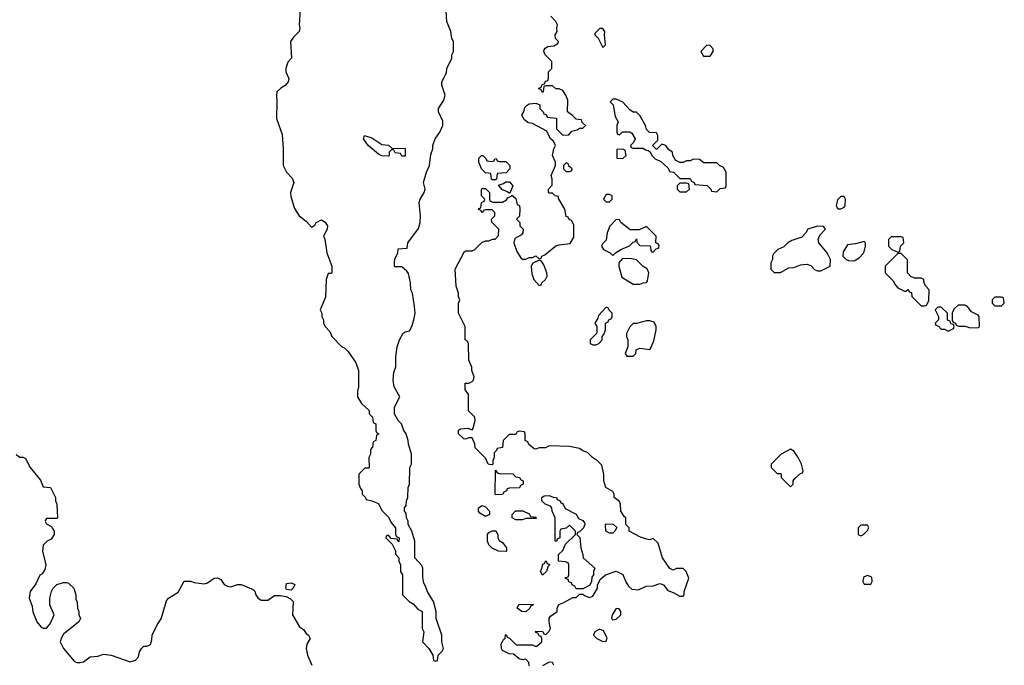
# Model space of a CAD drawing. Header units: inches. Extents: x 2789275 to 2951659, y 860290 to 1033804.
# Tile 101 of 256: x 2881569 to 2887446, y 965170 to 969020. Entities that reach past the tile are written whole.
import ezdxf

# ---------------------------------------------------------------- set-up
doc = ezdxf.new("R2010")
doc.units = ezdxf.units.IN
doc.header["$MEASUREMENT"] = 0
doc.layers.add('C8986', color=7, linetype='Continuous')

msp = doc.modelspace()

# ---------------------------------------------------------------- linework, layer by layer
at = {"layer": 'C8986', "color": 2}
for points, elevation in [([(2883244.7, 969110), (2883238, 968990), (2883242, 968970), (2883238, 968950), (2883203.5, 968916.5), (2883186, 968890), (2883192, 968790), (2883170, 968766), (2883158, 968730), (2883158, 968710), (2883176, 968670), (2883171, 968650), (2883153.2, 968626.8), (2883127.5, 968612.5), (2883104.7, 968590), (2883101, 968570), (2883104.7, 968530), (2883102, 968430), (2883135.3, 968335.3), (2883142, 968250), (2883142, 968150), (2883162, 968110), (2883195.3, 968075.3), (2883204.7, 968050), (2883184.7, 967990), (2883186.4, 967966.4), (2883210, 967894), (2883238, 967850), (2883278, 967818), (2883310, 967782), (2883330, 967794), (2883338, 967810), (2883370, 967826), (2883393.2, 967813.2), (2883406, 967790), (2883404.7, 967770), (2883382, 967730), (2883390.9, 967710.9), (2883402, 967630), (2883432, 967550), (2883432, 967510), (2883430, 967506), (2883410, 967506), (2883398, 967470), (2883395.3, 967364.7), (2883362, 967290), (2883372, 967270), (2883372, 967250), (2883382, 967230), (2883382, 967210), (2883392, 967190), (2883419.8, 967159.8), (2883432, 967130), (2883490, 967072), (2883510, 967062), (2883530, 967042), (2883574.4, 966974.4), (2883591.6, 966928.4), (2883592, 966830), (2883585.4, 966805.4), (2883584.7, 966770), (2883610, 966732), (2883654, 966690), (2883654, 966670), (2883674, 966650), (2883678, 966618), (2883694, 966610), (2883694, 966570), (2883698, 966558), (2883712, 966550), (2883698, 966542), (2883694, 966510), (2883678, 966502), (2883674, 966470), (2883663.6, 966456.4), (2883662, 966430), (2883652, 966410), (2883654, 966350), (2883650, 966346), (2883630, 966346), (2883594, 966310), (2883594, 966250), (2883603.6, 966223.6), (2883614, 966210), (2883614, 966190), (2883634, 966170), (2883638, 966158), (2883671.6, 966151.6), (2883710, 966134), (2883730, 966094), (2883770, 966054), (2883783.6, 966023.6), (2883812, 965990), (2883812.7, 965952.7), (2883818, 965938), (2883834, 965930), (2883832.7, 965907.3), (2883827.3, 965907.3), (2883822, 965922), (2883786, 965926), (2883770, 965946), (2883758, 965942), (2883754, 965930), (2883792.7, 965892.7), (2883811.6, 965851.6), (2883812.7, 965832.7), (2883831.1, 965811.1), (2883832, 965790), (2883842, 965770), (2883842, 965730), (2883854, 965710), (2883854, 965590), (2883894, 965550), (2883916.9, 965536.9), (2883945.4, 965505.4), (2883972, 965490), (2883972, 965390), (2883982, 965370), (2883974, 965310), (2884012, 965270), (2884034, 965230), (2884038, 965198), (2884050, 965194), (2884062, 965198), (2884066, 965230), (2884090, 965254), (2884098, 965270), (2884088, 965310), (2884088, 965350), (2884055.3, 965450), (2884054, 965490), (2884039, 965550), (2884004.7, 965604.7), (2883990, 965646), (2883980.4, 965660.4), (2883974.6, 965694.6), (2883975.3, 965750), (2883970, 965766), (2883928, 965810), (2883928, 965910), (2883908.7, 965970), (2883888.7, 966010), (2883888, 966030), (2883878, 966050), (2883876.4, 966076.4), (2883866, 966090), (2883866, 966110), (2883876.4, 966123.6), (2883878, 966150), (2883886, 966170), (2883888, 966230), (2883895.3, 966250), (2883898, 966350), (2883908, 966370), (2883908, 966430), (2883888.9, 966488.9), (2883888.7, 966510), (2883875.3, 966550), (2883862, 966570), (2883848, 966610), (2883828, 966630), (2883806, 966670), (2883806, 966710), (2883838, 966770), (2883804, 966830), (2883799, 966870), (2883803.1, 966916.9), (2883814, 966950), (2883814, 967010), (2883822, 967070), (2883835.3, 967110), (2883858, 967150), (2883870, 967158), (2883895.3, 967164.7), (2883908.9, 967191.1), (2883922, 967230), (2883929, 967270), (2883925.2, 967310), (2883913.2, 967390), (2883904, 967410), (2883902, 967450), (2883890, 967506), (2883880.4, 967520.4), (2883850, 967546), (2883810, 967546), (2883806, 967550), (2883806, 967570), (2883808.4, 967591.6), (2883826, 967630), (2883827.3, 967652.7), (2883882, 967658), (2883886, 967690), (2883950, 967774), (2883959.3, 967810), (2883960.9, 967850), (2883954, 967930), (2883959, 967950), (2883984, 967990), (2883989, 968010), (2883979, 968050), (2883997.2, 968110), (2884015.3, 968150), (2884023.1, 968216.9), (2884035.3, 968250), (2884034, 968270), (2884049.5, 968310.5), (2884077.2, 968350), (2884094, 968390), (2884094.6, 968414.6), (2884068.7, 968470), (2884069, 968490), (2884100.2, 968539.8), (2884108.7, 968570), (2884089.2, 968629.2), (2884089, 968650), (2884116.4, 968703.6), (2884118, 968730), (2884148, 968790), (2884148.9, 968811.1), (2884158, 968830), (2884158, 968890), (2884148.9, 968908.9), (2884142, 968950), (2884119, 969010), (2884115.3, 969070)], 6), ([(2884610, 965166), (2884607.3, 965187.3), (2884590, 965206), (2884570, 965202), (2884550, 965208), (2884516.4, 965236.4), (2884490, 965238), (2884450, 965258), (2884444, 965270), (2884443.1, 965296.9), (2884456.4, 965323.6), (2884467.3, 965332.7), (2884468.4, 965351.6), (2884472.7, 965352.7), (2884478, 965338), (2884492.7, 965332.7), (2884532.7, 965292.7), (2884630, 965292), (2884643.6, 965283.6), (2884656.4, 965283.6), (2884686, 965310), (2884686, 965330), (2884682, 965342), (2884670, 965346), (2884662, 965362), (2884650, 965366), (2884647.3, 965372.7), (2884691.6, 965371.6), (2884698, 965358), (2884710, 965354), (2884730, 965374), (2884738, 965390), (2884728.7, 965430), (2884728.9, 965451.1), (2884736.4, 965463.6), (2884778, 965490), (2884778, 965510), (2884787.3, 965532.7), (2884816.4, 965543.6), (2884870, 965574), (2884890, 965574), (2884910, 965594), (2884930, 965594), (2884943.6, 965583.6), (2884970, 965574), (2884990, 965582), (2885018, 965630), (2885018, 965650), (2885036.4, 965683.6), (2885066, 965710), (2885130, 965731.3), (2885170, 965712), (2885187.1, 965667.1), (2885202, 965642), (2885223.6, 965623.6), (2885260.4, 965619.6), (2885310, 965642), (2885350, 965644.7), (2885390, 965658), (2885410.8, 965650.8), (2885436.9, 965616.9), (2885470, 965604.7), (2885510, 965582), (2885530, 965582), (2885535.3, 965590), (2885535.3, 965610), (2885562, 965690), (2885548, 965730), (2885530, 965748), (2885490, 965748), (2885470, 965738), (2885450, 965748), (2885406, 965810), (2885379, 965899), (2885350, 965926), (2885330, 965918), (2885310, 965922), (2885274.6, 965934.6), (2885206, 965970), (2885206, 965990), (2885186, 966010), (2885186, 966050), (2885176.4, 966056.4), (2885158, 966090), (2885155.3, 966130), (2885150, 966146), (2885118, 966170), (2885118, 966190), (2885110, 966206), (2885068, 966230), (2885055.3, 966270), (2885055.3, 966310), (2885043.1, 966363.1), (2885018, 966390), (2884988.9, 966408.9), (2884959, 966439), (2884930, 966448.7), (2884910, 966462), (2884850, 966475.3), (2884730, 966478), (2884707.3, 966467.3), (2884670, 966466), (2884650, 966458), (2884640.4, 966460.4), (2884607.3, 966487.3), (2884602, 966502), (2884586, 966510), (2884586, 966550), (2884582, 966562), (2884550, 966566), (2884538, 966562), (2884530, 966546), (2884490, 966546), (2884454, 966510), (2884451.6, 966468.4), (2884418, 966462), (2884414, 966450), (2884402, 966438), (2884402, 966410), (2884394, 966390), (2884394, 966370), (2884390, 966366), (2884372.7, 966367.3), (2884366, 966370), (2884350, 966406), (2884287.3, 966467.3), (2884286, 966490), (2884270, 966526), (2884250, 966526), (2884230, 966518), (2884220.4, 966520.4), (2884188, 966550), (2884188.4, 966571.6), (2884200.4, 966579.6), (2884243.6, 966583.6), (2884270, 966574), (2884276.4, 966583.6), (2884288, 966630), (2884286, 966650), (2884248.4, 966688.4), (2884247.3, 966787.3), (2884227.3, 966812.7), (2884227.3, 966852.7), (2884250, 966852), (2884270, 966862), (2884278, 966870), (2884282, 966890), (2884268.4, 966928.4), (2884267.3, 966947.3), (2884248.9, 966988.9), (2884247.3, 967087.3), (2884242, 967102), (2884228, 967110), (2884228, 967190), (2884188.7, 967270), (2884188, 967330), (2884195.3, 967350), (2884188, 967370), (2884188, 967390), (2884174, 967430), (2884168.4, 967531.6), (2884223.1, 967636.9), (2884230, 967642), (2884270, 967642), (2884286, 967650), (2884328.4, 967691.6), (2884350, 967702), (2884370, 967702), (2884392, 967712), (2884408, 967712), (2884427.3, 967732.7), (2884428, 967770), (2884387.3, 967812.7), (2884386, 967830), (2884406, 967850), (2884406, 967870), (2884390, 967886), (2884350, 967886), (2884338, 967882), (2884330, 967868), (2884322, 967882), (2884308.4, 967888.4), (2884310, 967894), (2884322, 967898), (2884326, 967930), (2884342, 967938), (2884346, 967950), (2884326, 967970), (2884326, 968010), (2884330, 968014), (2884350, 968014), (2884374, 967990), (2884374, 967950), (2884378, 967938), (2884392.7, 967932.7), (2884450, 967932), (2884474.6, 967945.4), (2884483.1, 967956.9), (2884506, 967970), (2884506, 967974), (2884530, 967954), (2884538, 967918), (2884551.6, 967911.6), (2884554, 967890), (2884551.6, 967848.4), (2884534, 967830), (2884554, 967810), (2884554, 967790), (2884574, 967770), (2884572, 967750), (2884563.6, 967736.4), (2884525.4, 967714.6), (2884518, 967690), (2884536.9, 967636.9), (2884559.6, 967599.6), (2884570, 967592), (2884590, 967592), (2884610, 967602), (2884630, 967602), (2884650, 967611.3), (2884670, 967594), (2884682, 967598), (2884686, 967610), (2884703.1, 967616.9), (2884769.1, 967670.9), (2884790, 967678), (2884854, 967686), (2884876.4, 967723.6), (2884876.4, 967796.4), (2884862, 967822), (2884848, 967828), (2884842, 967842), (2884830, 967846), (2884822, 967890), (2884786, 967954), (2884786, 967966), (2884766, 967970), (2884750, 967986), (2884730, 967986), (2884726, 967990), (2884726, 968010), (2884747.3, 968032.7), (2884748, 968070), (2884742, 968090), (2884768, 968150), (2884768, 968170), (2884748.7, 968210), (2884758, 968250), (2884768, 968270), (2884755.3, 968295.3), (2884738, 968310), (2884715.3, 968355.3), (2884630, 968402), (2884604.7, 968404.7), (2884583.1, 968423.1), (2884566, 968450), (2884578, 968470), (2884584, 968496), (2884598, 968510), (2884610, 968518), (2884650, 968522), (2884672.7, 968512.7), (2884674, 968490), (2884694, 968470), (2884698, 968458), (2884712.7, 968452.7), (2884718, 968438), (2884772.7, 968432.7), (2884774, 968370), (2884810, 968332), (2884847.3, 968332.7), (2884864.7, 968355.3), (2884896.4, 968363.6), (2884910, 968374), (2884930, 968374), (2884946, 968390), (2884927.3, 968407.3), (2884922, 968422), (2884890, 968426), (2884868.4, 968448.4), (2884838, 968470), (2884840.4, 968540.4), (2884828.7, 968570), (2884810, 968598), (2884790, 968608), (2884768.4, 968608.4), (2884750, 968626), (2884710, 968626), (2884698, 968622), (2884694, 968590), (2884690, 968586), (2884682, 968602), (2884666, 968610), (2884682, 968618), (2884687.3, 968632.7), (2884702, 968638), (2884707.3, 968652.7), (2884722, 968658), (2884726, 968670), (2884726, 968710), (2884746, 968730), (2884746, 968770), (2884706, 968810), (2884698, 968830), (2884700.4, 968839.6), (2884706, 968850), (2884720.4, 968859.6), (2884756.4, 968863.6), (2884782, 968878), (2884786, 968890), (2884768, 968908), (2884766, 968930), (2884778, 968950), (2884775.3, 968970), (2884779, 968990), (2884768.7, 969010), (2884740.2, 969040.2)], 2), ([(2881547.5, 966427.5), (2881570, 966412), (2881590, 966412), (2881603.6, 966403.6), (2881631.3, 966350), (2881693.7, 966273.7), (2881710, 966234), (2881752, 966230), (2881782, 966170), (2881782, 966150), (2881791.3, 966130), (2881794, 966050), (2881790, 966046), (2881730, 966046), (2881723.6, 966036.4), (2881722, 966030), (2881730, 966014), (2881758, 965998), (2881765.4, 965985.4), (2881774, 965970), (2881774, 965950), (2881757.3, 965922.7), (2881732, 965910), (2881710, 965886), (2881706, 965850), (2881724.7, 965770), (2881719.6, 965740.4), (2881703.6, 965716.4), (2881690, 965708), (2881664.5, 965655.5), (2881631.3, 965610), (2881626, 965570), (2881643.5, 965523.5), (2881647.9, 965487.9), (2881671, 965430), (2881698, 965398), (2881710, 965391), (2881730, 965391.3), (2881750, 965418), (2881774, 965470), (2881748.7, 965530), (2881748.9, 965571.1), (2881758, 965610), (2881768, 965630), (2881790, 965652), (2881830, 965664.7), (2881850, 965664.7), (2881859.8, 965659.8), (2881892, 965630), (2881904.7, 965590), (2881904.7, 965564.7), (2881912.7, 965547.3), (2881914, 965510), (2881922, 965490), (2881922, 965470), (2881932, 965450), (2881922, 965430), (2881830, 965355.3), (2881816, 965330), (2881811.3, 965310), (2881831.3, 965270), (2881894, 965194), (2881910, 965186.8), (2881930, 965186), (2881950, 965191), (2881990, 965221), (2882034.6, 965225.4), (2882070, 965236), (2882114, 965230), (2882228.9, 965191.1), (2882259.3, 965200.7), (2882279, 965221), (2882284, 965250), (2882295.3, 965270), (2882310, 965284.7), (2882330, 965284.7), (2882350, 965294), (2882358, 965322), (2882359, 965350), (2882389.1, 965410.9), (2882412.9, 965447.1), (2882445.6, 965554.4), (2882458, 965570), (2882514.8, 965605.2), (2882550, 965672), (2882588.4, 965671.6), (2882610, 965662.8), (2882670, 965656), (2882690, 965661), (2882729.5, 965690.5), (2882750, 965690.7), (2882770, 965681), (2882790, 965651.3), (2882810, 965641), (2882830, 965638), (2882869.1, 965650.9), (2882890, 965651.3), (2882962, 965622), (2882971.6, 965611.6), (2882978, 965590), (2882990, 965572), (2883010, 965558), (2883050, 965558), (2883090, 965586), (2883125.4, 965585.4), (2883159.6, 965579.6), (2883185.4, 965565.4), (2883202, 965550), (2883198, 965470), (2883239.6, 965399.6), (2883263.6, 965383.6), (2883279.6, 965359.6), (2883292, 965350), (2883302, 965330), (2883283.6, 965296.4), (2883278, 965270), (2883287.7, 965230), (2883313.4, 965170)], 2), ([(2884758, 965170), (2884750, 965186), (2884730, 965188), (2884690, 965166)], 2)]:
    msp.add_lwpolyline(points, dxfattribs=dict(at, elevation=elevation))
for points, elevation in [([(2885050, 968968), (2885032.7, 968967.3), (2885002, 968938), (2885002, 968930), (2885022, 968910), (2885050, 968854), (2885066, 968870), (2885059, 968930), (2885062, 968950)], 2), ([(2885670, 968868), (2885634, 968830), (2885650, 968802), (2885690, 968802), (2885708, 968830), (2885707.3, 968847.3), (2885690, 968866)], 2), ([(2885130, 968546), (2885110, 968546), (2885094, 968530), (2885112, 968512), (2885123.6, 968443.6), (2885142, 968410), (2885134, 968390), (2885134, 968350), (2885138, 968338), (2885150, 968334), (2885168, 968352), (2885211.6, 968351.6), (2885223.6, 968343.6), (2885242, 968310), (2885232.7, 968287.3), (2885214, 968270), (2885218, 968258), (2885230, 968254), (2885290, 968254), (2885303.6, 968243.6), (2885319.6, 968239.6), (2885332, 968232), (2885342, 968210), (2885362, 968190), (2885395.3, 968175.3), (2885436.9, 968136.9), (2885450, 968114), (2885471.6, 968111.6), (2885510, 968074), (2885570, 968074), (2885578, 968058), (2885594, 968050), (2885598, 968038), (2885671.6, 968031.6), (2885694, 968010), (2885698, 967998), (2885730, 967994), (2885750, 968014), (2885782, 968018), (2885786, 968030), (2885786, 968110), (2885770, 968138), (2885746, 968150), (2885730, 968166), (2885652.7, 968167.3), (2885627.3, 968187.3), (2885590, 968188), (2885570, 968178), (2885550, 968178), (2885530, 968168), (2885508.4, 968168.4), (2885483.1, 968183.1), (2885468, 968210), (2885466, 968230), (2885443.1, 968243.1), (2885426, 968270), (2885402, 968278), (2885371.6, 968248.4), (2885368.4, 968248.4), (2885346, 968270), (2885378, 968302), (2885378, 968330), (2885370, 968346), (2885328, 968348), (2885310, 968366), (2885304, 968390), (2885270, 968448), (2885250, 968468), (2885230, 968468.7), (2885210, 968482), (2885170, 968528.7)], 2), ([(2883850, 968206), (2883842, 968222), (2883810, 968226), (2883802, 968242), (2883790, 968246), (2883774, 968230), (2883774, 968210), (2883770, 968206), (2883730, 968208.7), (2883710, 968218), (2883648.7, 968270), (2883622, 968310), (2883628, 968330), (2883670, 968316), (2883730, 968276), (2883771.3, 968271.3), (2883790, 968254), (2883870, 968252), (2883870, 968206)], 6), ([(2885167.3, 968247.3), (2885134, 968246), (2885134, 968194), (2885170, 968192), (2885188, 968210), (2885182, 968242)], 2), ([(2884390, 968174), (2884402, 968178), (2884406, 968190), (2884412, 968192), (2884418, 968178), (2884430, 968174), (2884470, 968174), (2884494, 968150), (2884494, 968130), (2884472.7, 968107.3), (2884418, 968102), (2884414, 968070), (2884410, 968066), (2884390, 968066), (2884386, 968070), (2884382, 968102), (2884350, 968106), (2884326, 968130), (2884308.7, 968170), (2884310, 968194), (2884326, 968210), (2884334, 968210), (2884354, 968190), (2884358, 968178)], 2), ([(2884830, 968166), (2884814, 968150), (2884814, 968130), (2884830, 968114), (2884850, 968114), (2884862, 968118), (2884866, 968130), (2884847.3, 968147.3), (2884842, 968162)], 2), ([(2884490, 967986), (2884476.4, 967996.4), (2884450, 968006), (2884427.3, 968032.7), (2884456.4, 968043.6), (2884470, 968054), (2884492.7, 968052.7), (2884512, 968030), (2884494, 967986)], 2), ([(2885550, 968046), (2885510, 968046), (2885494, 968030), (2885494, 968010), (2885510, 967994), (2885550, 967994), (2885566, 968010), (2885562, 968042)], 2), ([(2885090, 967978), (2885070, 967978), (2885054, 967950), (2885070, 967934), (2885090, 967934), (2885106, 967950), (2885106, 967970)], 2), ([(2886490, 967966), (2886470, 967966), (2886450, 967946), (2886442, 967910), (2886452.7, 967892.7), (2886470, 967892), (2886490, 967902), (2886495.3, 967910), (2886498, 967950)], 2), ([(2885130, 967828), (2885091.1, 967788.9), (2885076, 967750), (2885070, 967706), (2885050, 967686), (2885042, 967670), (2885054, 967650), (2885094, 967630), (2885110, 967614), (2885126, 967630), (2885158, 967650), (2885208.9, 967671.1), (2885230, 967694), (2885242, 967698), (2885250, 967714), (2885252.7, 967692.7), (2885270, 967674), (2885332, 967672), (2885338, 967638), (2885350, 967634), (2885367.3, 967652.7), (2885382, 967658), (2885386, 967670), (2885382, 967682), (2885366, 967690), (2885368, 967730), (2885310, 967786), (2885267.3, 967767.3), (2885212.7, 967767.3), (2885158, 967810), (2885150, 967826)], 2), ([(2886330, 967788), (2886274, 967770), (2886262, 967750), (2886236.8, 967723.2), (2886176.9, 967703.1), (2886154, 967690), (2886130, 967666), (2886094, 967650), (2886070, 967626), (2886062, 967610), (2886062, 967590), (2886052, 967570), (2886052.7, 967532.7), (2886072.7, 967512.7), (2886110, 967512), (2886160.4, 967539.6), (2886190, 967542), (2886230, 967558), (2886270, 967562), (2886292.7, 967552.7), (2886314, 967530), (2886330, 967522), (2886350, 967522), (2886406, 967550), (2886408, 967590), (2886388, 967630), (2886339, 967690), (2886335.3, 967710), (2886344.7, 967735.3), (2886378, 967770), (2886367.3, 967787.3)], 2), ([(2886830, 967726), (2886770, 967726), (2886754, 967710), (2886754, 967670), (2886774, 967650), (2886810, 967634), (2886822, 967638), (2886826, 967670), (2886846, 967690), (2886842, 967722)], 2), ([(2886610, 967698), (2886556.9, 967683.1), (2886510, 967678), (2886483.6, 967636.4), (2886482, 967610), (2886502, 967590), (2886516.4, 967583.6), (2886550, 967582), (2886580.4, 967599.6), (2886608, 967630), (2886618, 967670), (2886618, 967690)], 2), ([(2885210, 967595.3), (2885166, 967594), (2885144.7, 967570), (2885144.7, 967550), (2885164, 967484), (2885230, 967442), (2885270, 967442), (2885290, 967451.3), (2885310, 967452), (2885317.2, 967462.8), (2885324, 967510), (2885313.6, 967533.6), (2885290, 967548), (2885250, 967588)], 2), ([(2886830, 967626), (2886810, 967626), (2886734, 967550), (2886734, 967510), (2886783.6, 967463.6), (2886796.9, 967436.9), (2886810, 967422), (2886850, 967402), (2886858, 967402), (2886870, 967412), (2886874, 967410), (2886878, 967398), (2886892.7, 967392.7), (2886894, 967370), (2886910, 967354), (2886950, 967314), (2886970, 967314), (2886982, 967318), (2886996.4, 967343.6), (2886998, 967410), (2886978, 967430), (2886968.4, 967448.4), (2886966, 967470), (2886950, 967478), (2886910, 967478), (2886888.9, 967488.9), (2886868, 967510), (2886867.3, 967587.3)], 2), ([(2884670, 967586), (2884631.6, 967568.4), (2884622, 967550), (2884625.4, 967505.4), (2884638, 967470), (2884670, 967434), (2884682, 967438), (2884686, 967450), (2884708.4, 967471.6), (2884718, 967490), (2884715.3, 967510), (2884697.2, 967557.2), (2884682, 967582)], 2), ([(2887430, 967366), (2887390, 967366), (2887374, 967350), (2887374, 967330), (2887390, 967314), (2887430, 967314), (2887446, 967330), (2887442, 967362)], 2), ([(2885070, 967306), (2885023.6, 967256.4), (2885019.6, 967240.4), (2885002, 967210), (2885014, 967190), (2885014, 967150), (2884974, 967110), (2884974, 967090), (2884990, 967082), (2885010, 967082), (2885026, 967090), (2885046, 967110), (2885046, 967130), (2885056.4, 967143.6), (2885066, 967170), (2885066, 967210), (2885082, 967218), (2885086, 967230), (2885102, 967238), (2885106, 967250), (2885106, 967270), (2885086, 967290), (2885082, 967302)], 2), ([(2887070, 967306), (2887050, 967306), (2887034, 967290), (2887054, 967250), (2887054, 967230), (2887034, 967210), (2887038, 967198), (2887052.7, 967192.7), (2887070, 967174), (2887090, 967174), (2887110, 967162), (2887142, 967178), (2887146, 967190), (2887142, 967202), (2887127.3, 967207.3), (2887122, 967222), (2887107.3, 967227.3), (2887106, 967270)], 2), ([(2887210, 967318), (2887170, 967318), (2887145.4, 967294.6), (2887134, 967270), (2887134, 967230), (2887138, 967218), (2887154, 967210), (2887158, 967198), (2887172.7, 967192.7), (2887210, 967192), (2887236.4, 967183.6), (2887290, 967182), (2887298, 967190), (2887295.3, 967250), (2887290, 967258), (2887250, 967278), (2887226, 967310)], 2), ([(2885330, 967224), (2885310, 967224), (2885250, 967208.7), (2885230, 967208), (2885211.1, 967188.9), (2885191.6, 967148.4), (2885191.3, 967130), (2885198, 967110), (2885198, 967070), (2885182, 967030), (2885192.7, 967012.7), (2885230, 967014), (2885246, 967030), (2885248.9, 967051.1), (2885270, 967062), (2885330, 967054), (2885336.4, 967063.6), (2885354.6, 967105.4), (2885368.7, 967170), (2885368.7, 967190), (2885356, 967216)], 2), ([(2886170, 966458), (2886114, 966430), (2886054, 966370), (2886054, 966350), (2886090, 966314), (2886110, 966314), (2886114, 966310), (2886114, 966290), (2886170, 966234), (2886186, 966250), (2886186, 966270), (2886196.4, 966283.6), (2886230, 966314), (2886242, 966318), (2886246, 966330), (2886235.3, 966370), (2886215.3, 966410), (2886190, 966446)], 2), ([(2884410, 966186), (2884408, 966190), (2884410, 966334), (2884418, 966318), (2884430, 966314), (2884511.6, 966311.6), (2884530, 966294), (2884554, 966290), (2884558, 966278), (2884574, 966270), (2884574, 966250), (2884558, 966242), (2884552.7, 966227.3), (2884490, 966226), (2884478, 966222), (2884474, 966210), (2884458, 966202), (2884450, 966188)], 2), ([(2884890, 965626), (2884882, 965642), (2884866, 965650), (2884862, 965662), (2884847.3, 965667.3), (2884842, 965682), (2884827.3, 965687.3), (2884827.3, 965692.7), (2884842, 965698), (2884846, 965710), (2884846, 965770), (2884842, 965782), (2884827.3, 965787.3), (2884786, 965790), (2884786, 965830), (2884810, 965854), (2884827.3, 965892.7), (2884886, 965950), (2884886, 965970), (2884850, 966006), (2884831.6, 965988.4), (2884798, 965982), (2884794, 965970), (2884794, 965930), (2884778, 965922), (2884772.7, 965907.3), (2884766, 965910), (2884766, 966050), (2884748, 966090), (2884746, 966110), (2884738, 966118), (2884706, 966130), (2884686, 966150), (2884686, 966170), (2884700.4, 966179.6), (2884730, 966182), (2884752.7, 966172.7), (2884774, 966170), (2884778, 966158), (2884792.7, 966152.7), (2884798, 966138), (2884810, 966134), (2884825.4, 966105.4), (2884890, 966072), (2884904.7, 966044.7), (2884930, 966034), (2884939.6, 966019.6), (2884942, 966010), (2884934, 965990), (2884910, 965966), (2884898, 965962), (2884894, 965950), (2884911.6, 965931.6), (2884918, 965870), (2884930.9, 965830.9), (2884931.3, 965810), (2885002, 965750), (2884994, 965730), (2884994, 965710), (2884983.6, 965696.4), (2884982, 965670), (2884971.6, 965648.4), (2884930, 965626)], 2), ([(2884350, 966058), (2884316.4, 966076.4), (2884308, 966090), (2884308, 966110), (2884330, 966122), (2884350, 966114), (2884374, 966090), (2884374, 966070), (2884370, 966068)], 2), ([(2884530, 966038), (2884508, 966050), (2884508, 966070), (2884528.4, 966091.6), (2884571.3, 966091.3), (2884610, 966074), (2884618, 966058), (2884650, 966054), (2884654, 966050), (2884650, 966046), (2884590, 966046), (2884570, 966038)], 2), ([(2885090, 965958), (2885068, 965970), (2885066, 966010), (2885070, 966014), (2885111.6, 966011.6), (2885132.7, 965992.7), (2885122, 965970), (2885110, 965958)], 2), ([(2886630, 966006), (2886590, 966006), (2886574, 965990), (2886574, 965950), (2886590, 965942), (2886606, 965950), (2886630, 965974), (2886638, 965990)], 2), ([(2884470, 965848), (2884426, 965850), (2884390, 965868), (2884370, 965888), (2884362, 965910), (2884362, 965950), (2884370, 965962), (2884390, 965972), (2884411.1, 965971.1), (2884422, 965950), (2884422, 965930), (2884430, 965914), (2884450, 965902), (2884474, 965870), (2884474, 965850)], 2), ([(2884690, 965708), (2884678, 965730), (2884687.3, 965752.7), (2884688.7, 965771.3), (2884702, 965778), (2884710, 965794), (2884718, 965778), (2884734, 965770), (2884722, 965758), (2884714, 965730)], 2), ([(2883190, 965618), (2883162, 965622), (2883158, 965630), (2883162, 965658), (2883190, 965662), (2883210.9, 965650.9), (2883202, 965630)], 2), ([(2886630, 965706), (2886605.4, 965694.6), (2886602, 965670), (2886610, 965654), (2886650, 965654), (2886658, 965670), (2886654.6, 965694.6)], 2), ([(2884590, 965488), (2884566, 965490), (2884538, 965510), (2884547.3, 965532.7), (2884634, 965534), (2884634, 965530), (2884618, 965522), (2884614, 965510)], 2), ([(2885130, 965508), (2885104.7, 965470), (2885102, 965450), (2885105.4, 965445.4), (2885110, 965442), (2885130, 965444.7), (2885158, 965470), (2885158, 965490), (2885147.3, 965507.3)], 2), ([(2885030, 965386), (2885002, 965370), (2884994, 965350), (2885014, 965330), (2885050, 965312), (2885070, 965314), (2885074.6, 965334.6), (2885054.6, 965374.6)], 2)]:
    msp.add_lwpolyline(points, close=True, dxfattribs=dict(at, elevation=elevation))

doc.saveas('drawing.dxf')
